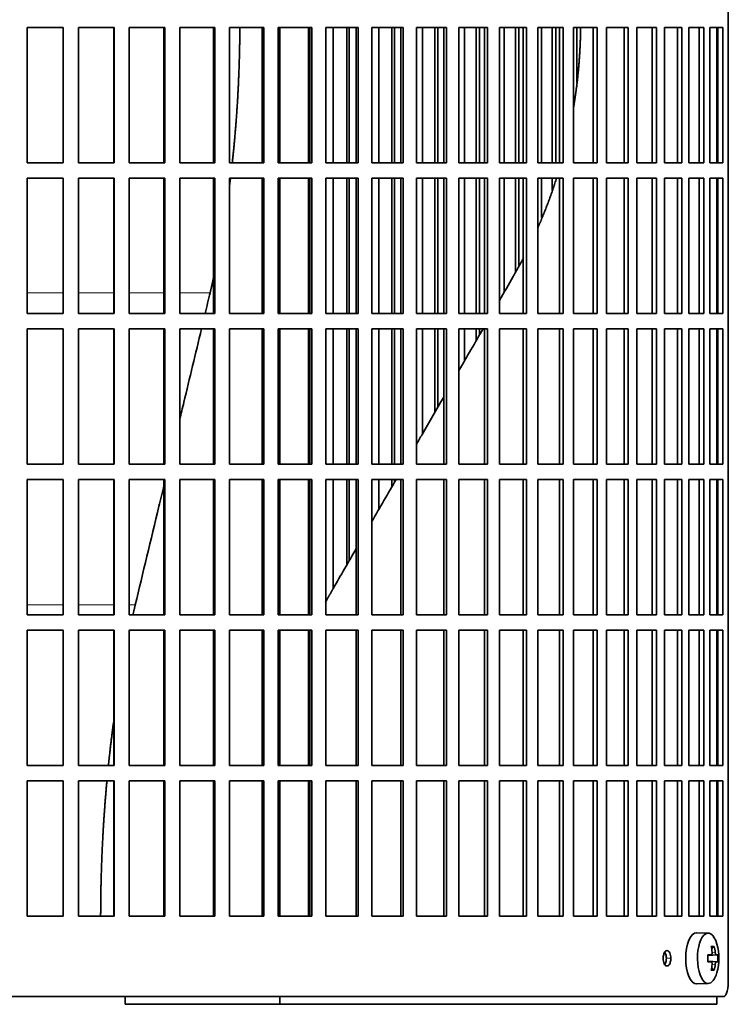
# Model space of a CAD drawing. Header units: millimetres. Extents: x 450 to 1334, y -1400 to 1414.
# Tile 17 of 25: x 1098 to 1237, y -121 to 71. Entities that reach past the tile are written whole.
import ezdxf

# ---------------------------------------------------------------- set-up
doc = ezdxf.new("R2010")
doc.units = ezdxf.units.MM
for name, color, linetype in [('M5X8_UNI7687', 7, 'Continuous'), ('VSI344-454_FILTR', 7, 'Continuous'), ('VSI344-454_SUPPO', 7, 'Continuous')]:
    doc.layers.add(name, color=color, linetype=linetype)

# ---------------------------------------------------------------- blocks, each defined once
blk = doc.blocks.new('SE3')
at = {"layer": 'M5X8_UNI7687', "color": 7, "linetype": 'Continuous', "lineweight": 35}
for p, q in [((1233.05, -107.56), (1230.79, -107.49)), ((1232.95, -111.85), (1233.62, -111.78)), ((1234.22, -110.16), (1233.71, -110.55)), ((1234.92, -111.8), (1232.95, -111.94)), ((1234.92, -113.19), (1232.95, -113.04)), ((1233.62, -113.2), (1232.95, -113.14)), ((1234.22, -114.83), (1233.71, -114.44)), ((1230.79, -117.49), (1233.05, -117.42))]:
    blk.add_line(p, q, dxfattribs=at)
at = {"layer": 'M5X8_UNI7687', "color": 4, "linetype": 'Continuous', "lineweight": 9}
for p, q in [((1234.63, -111.78), (1232.95, -111.94)), ((1232.95, -111.85), (1233.6, -111.78)), ((1233.81, -111.34), (1234.41, -111.28)), ((1232.95, -113.05), (1234.63, -113.2)), ((1233.6, -113.2), (1232.95, -113.14)), ((1234.41, -113.7), (1233.81, -113.64))]:
    blk.add_line(p, q, dxfattribs=at)
at = {"layer": 'M5X8_UNI7687', "color": 7, "linetype": 'Continuous', "lineweight": 35}
for centre, radius, start, end in [((1225.14, -112.49), 10, 343.7273, 16.2727), ((1225.52, -112.49), 9.42, 355.7871, 4.2129)]:
    blk.add_arc(centre, radius, start, end, dxfattribs=at)
for centre, major_axis, ratio, start_param, end_param in [((1230.76, -112.49), (0, -5), 0.422618, 3.141593, 6.283185), ((1233.03, -112.49), (0, -4.93), 0.422618, 2.175256, 6.283185), ((1225.15, -112.65), (9.97, 0.79), 0.036834, 0.556003, 0.670562), ((1227.14, -115.56), (7.75, 5.06), 0.247104, 0.286808, 0.4365), ((1225.22, -112.49), (0, 10), 0.866025, 4.833518, 4.948078), ((1225.09, -112.49), (0, 10), 0.939693, 4.833518, 4.948078), ((1225.15, -112.65), (9.97, 0.79), 0.036834, 0.199185, 0.313745), ((1228.44, -112.49), (0, -9.26), 0.488139, 1.49595, 1.645642), ((1225.15, -112.34), (9.97, -0.79), 0.036834, -0.670562, -0.556003), ((1225.22, -112.49), (0, -10), 0.866025, 1.335108, 1.449667), ((1225.09, -112.49), (0, -10), 0.939693, 1.335108, 1.449667), ((1225.15, -112.34), (9.97, -0.79), 0.036834, -0.313745, -0.199185), ((1233.03, -112.49), (0, -4.93), 0.422618, 0, 0.966337), ((1227.14, -109.43), (7.75, -5.06), 0.247104, -0.4365, -0.286808), ((1230.76, -112.49), (0, -5), 0.422618, 0, 0.012961)]:
    blk.add_ellipse(centre, major_axis=major_axis, ratio=ratio, start_param=start_param, end_param=end_param, dxfattribs=at)
for points in [[(1233.6, -111.78), (1233.61, -111.78), (1233.63, -111.78), (1233.66, -111.77), (1233.68, -111.76), (1233.7, -111.74), (1233.72, -111.72), (1233.74, -111.7), (1233.76, -111.67), (1233.78, -111.64), (1233.79, -111.6), (1233.8, -111.56), (1233.81, -111.52), (1233.82, -111.47), (1233.82, -111.43), (1233.82, -111.38), (1233.82, -111.34), (1233.82, -111.3), (1233.81, -111.28)], [(1234.41, -111.28), (1234.42, -111.3), (1234.42, -111.34), (1234.43, -111.38), (1234.44, -111.43), (1234.45, -111.47), (1234.46, -111.52), (1234.47, -111.56), (1234.49, -111.6), (1234.5, -111.64), (1234.52, -111.67), (1234.53, -111.7), (1234.55, -111.72), (1234.56, -111.74), (1234.58, -111.76), (1234.59, -111.77), (1234.61, -111.78), (1234.62, -111.78), (1234.63, -111.78)], [(1233.81, -113.7), (1233.82, -113.68), (1233.82, -113.65), (1233.82, -113.6), (1233.82, -113.56), (1233.82, -113.51), (1233.81, -113.47), (1233.8, -113.43), (1233.79, -113.39), (1233.78, -113.35), (1233.76, -113.32), (1233.74, -113.29), (1233.72, -113.26), (1233.7, -113.24), (1233.68, -113.23), (1233.66, -113.21), (1233.63, -113.21), (1233.61, -113.2), (1233.6, -113.2)], [(1234.63, -113.2), (1234.62, -113.2), (1234.61, -113.21), (1234.59, -113.21), (1234.58, -113.23), (1234.56, -113.24), (1234.55, -113.26), (1234.53, -113.29), (1234.52, -113.32), (1234.5, -113.35), (1234.49, -113.39), (1234.47, -113.43), (1234.46, -113.47), (1234.45, -113.51), (1234.44, -113.56), (1234.43, -113.6), (1234.42, -113.65), (1234.42, -113.68), (1234.41, -113.7)]]:
    blk.add_open_spline(points, degree=3, dxfattribs=at)
at = {"layer": 'VSI344-454_FILTR', "color": 7, "linetype": 'Continuous', "lineweight": 35}
for p, q in [((1236.99, -116.99), (1236.99, 154.01)), ((1099.69, 69.76), (1106.73, 69.76)), ((1099.69, 43.26), (1099.69, 69.76)), ((1106.71, 43.26), (1106.71, 69.76)), ((1106.73, 43.26), (1106.73, 69.76)), ((1109.7, 69.76), (1116.71, 69.76)), ((1109.7, 43.26), (1109.7, 69.76)), ((1116.63, 43.26), (1116.63, 69.76)), ((1116.71, 43.26), (1116.71, 69.76)), ((1119.67, 69.76), (1126.62, 69.76)), ((1119.67, 43.26), (1119.67, 69.76)), ((1126.46, 43.26), (1126.46, 69.76)), ((1126.62, 43.26), (1126.62, 69.76)), ((1129.55, 69.76), (1136.4, 69.76)), ((1129.55, 43.26), (1129.55, 69.76)), ((1136.18, 43.26), (1136.18, 69.76)), ((1136.4, 43.26), (1136.4, 69.76)), ((1139.28, 69.76), (1146.01, 69.76)), ((1139.28, 43.26), (1139.28, 69.76)), ((1145.72, 43.26), (1145.72, 69.76)), ((1146.01, 43.26), (1146.01, 69.76)), ((1148.83, 69.76), (1155.4, 69.76)), ((1148.83, 43.26), (1148.83, 69.76)), ((1155.04, 43.26), (1155.04, 69.76)), ((1155.4, 43.26), (1155.4, 69.76)), ((1158.14, 69.76), (1164.52, 69.76)), ((1158.14, 43.26), (1158.14, 69.76)), ((1159.6, 43.26), (1159.6, 69.76)), ((1162.25, 43.26), (1162.25, 69.76)), ((1162.7, 43.26), (1162.7, 69.76)), ((1164.1, 43.26), (1164.1, 69.76)), ((1164.52, 43.26), (1164.52, 69.76)), ((1167.18, 69.76), (1173.33, 69.76)), ((1167.18, 43.26), (1167.18, 69.76)), ((1168.51, 43.26), (1168.51, 69.76)), ((1171.06, 43.26), (1171.06, 69.76)), ((1171.58, 43.26), (1171.58, 69.76)), ((1172.85, 43.26), (1172.85, 69.76)), ((1173.33, 43.26), (1173.33, 69.76)), ((1175.89, 69.76), (1181.79, 69.76)), ((1175.89, 43.26), (1175.89, 69.76)), ((1177.09, 43.26), (1177.09, 69.76)), ((1179.53, 43.26), (1179.53, 69.76)), ((1180.11, 43.26), (1180.11, 69.76)), ((1181.24, 43.26), (1181.24, 69.76)), ((1181.79, 43.26), (1181.79, 69.76)), ((1184.23, 69.76), (1189.85, 69.76)), ((1184.23, 43.26), (1184.23, 69.76)), ((1185.3, 43.26), (1185.3, 69.76)), ((1187.62, 43.26), (1187.62, 69.76)), ((1188.25, 43.26), (1188.25, 69.76)), ((1189.25, 43.26), (1189.25, 69.76)), ((1189.85, 43.26), (1189.85, 69.76)), ((1192.17, 69.76), (1197.48, 69.76)), ((1192.17, 43.26), (1192.17, 69.76)), ((1193.09, 43.26), (1193.09, 69.76)), ((1195.29, 43.26), (1195.29, 69.76)), ((1195.97, 43.26), (1195.97, 69.76)), ((1196.82, 43.26), (1196.82, 69.76)), ((1197.48, 43.26), (1197.48, 69.76)), ((1199.66, 69.76), (1204.63, 69.76)), ((1199.66, 43.26), (1199.66, 69.76)), ((1200.43, 43.26), (1200.43, 69.76)), ((1202.49, 43.26), (1202.49, 69.76)), ((1203.22, 43.26), (1203.22, 69.76)), ((1203.92, 43.26), (1203.92, 69.76)), ((1204.63, 43.26), (1204.63, 69.76)), ((1206.67, 69.76), (1211.28, 69.76)), ((1206.67, 43.26), (1206.67, 69.76)), ((1207.29, 58.99), (1207.29, 69.76)), ((1210.53, 43.26), (1210.53, 69.76)), ((1211.28, 43.26), (1211.28, 69.76)), ((1213.16, 69.76), (1217.39, 69.76)), ((1213.16, 43.26), (1213.16, 69.76)), ((1216.59, 43.26), (1216.59, 69.76)), ((1217.39, 43.26), (1217.39, 69.76)), ((1219.1, 69.76), (1222.93, 69.76)), ((1219.1, 43.26), (1219.1, 69.76)), ((1222.09, 43.26), (1222.09, 69.76)), ((1222.93, 43.26), (1222.93, 69.76)), ((1224.47, 69.76), (1227.88, 69.76)), ((1224.47, 43.26), (1224.47, 69.76)), ((1227.01, 43.26), (1227.01, 69.76)), ((1227.88, 43.26), (1227.88, 69.76)), ((1229.23, 69.76), (1232.21, 69.76)), ((1229.23, 43.26), (1229.23, 69.76)), ((1231.3, 43.26), (1231.3, 69.76)), ((1232.21, 43.26), (1232.21, 69.76)), ((1233.37, 69.76), (1235.89, 69.76)), ((1233.37, 43.26), (1233.37, 69.76)), ((1234.96, 43.26), (1234.96, 69.76)), ((1235.89, 43.26), (1235.89, 69.76)), ((1099.69, 43.26), (1106.73, 43.26)), ((1109.7, 43.26), (1116.71, 43.26)), ((1119.67, 43.26), (1126.62, 43.26)), ((1129.55, 43.26), (1136.4, 43.26)), ((1139.28, 43.26), (1146.01, 43.26)), ((1148.83, 43.26), (1155.4, 43.26)), ((1158.14, 43.26), (1164.52, 43.26)), ((1167.18, 43.26), (1173.33, 43.26)), ((1175.89, 43.26), (1181.79, 43.26)), ((1184.23, 43.26), (1189.85, 43.26)), ((1192.17, 43.26), (1197.48, 43.26)), ((1199.66, 43.26), (1204.63, 43.26)), ((1206.67, 43.26), (1211.28, 43.26)), ((1213.16, 43.26), (1217.39, 43.26)), ((1219.1, 43.26), (1222.93, 43.26)), ((1224.47, 43.26), (1227.88, 43.26)), ((1229.23, 43.26), (1232.21, 43.26)), ((1233.37, 43.26), (1235.89, 43.26)), ((1099.69, 40.26), (1106.73, 40.26)), ((1099.69, 13.76), (1099.69, 40.26)), ((1106.71, 13.76), (1106.71, 40.26)), ((1106.73, 13.76), (1106.73, 40.26)), ((1109.7, 40.26), (1116.71, 40.26)), ((1109.7, 13.76), (1109.7, 40.26)), ((1116.63, 13.76), (1116.63, 40.26)), ((1116.71, 13.76), (1116.71, 40.26)), ((1119.67, 40.26), (1126.62, 40.26)), ((1119.67, 13.76), (1119.67, 40.26)), ((1126.46, 13.76), (1126.46, 40.26)), ((1126.62, 13.76), (1126.62, 40.26)), ((1129.55, 40.26), (1136.4, 40.26)), ((1129.55, 13.76), (1129.55, 40.26)), ((1136.18, 13.76), (1136.18, 40.26)), ((1136.4, 13.76), (1136.4, 40.26)), ((1139.28, 40.26), (1146.01, 40.26)), ((1139.28, 13.76), (1139.28, 40.26)), ((1145.72, 13.76), (1145.72, 40.26)), ((1146.01, 13.76), (1146.01, 40.26)), ((1148.83, 40.26), (1155.4, 40.26)), ((1148.83, 13.76), (1148.83, 40.26)), ((1155.04, 13.76), (1155.04, 40.26)), ((1155.4, 13.76), (1155.4, 40.26)), ((1158.14, 40.26), (1164.52, 40.26)), ((1158.14, 13.76), (1158.14, 40.26)), ((1159.6, 13.76), (1159.6, 40.26)), ((1162.25, 13.76), (1162.25, 40.26)), ((1162.7, 13.76), (1162.7, 40.26)), ((1164.1, 13.76), (1164.1, 40.26)), ((1164.52, 13.76), (1164.52, 40.26)), ((1167.18, 40.26), (1173.33, 40.26)), ((1167.18, 13.76), (1167.18, 40.26)), ((1168.51, 13.76), (1168.51, 40.26)), ((1171.06, 13.76), (1171.06, 40.26)), ((1171.58, 13.76), (1171.58, 40.26)), ((1172.85, 13.76), (1172.85, 40.26)), ((1173.33, 13.76), (1173.33, 40.26)), ((1175.89, 40.26), (1181.79, 40.26)), ((1175.89, 13.76), (1175.89, 40.26)), ((1177.09, 13.76), (1177.09, 40.26)), ((1179.53, 13.76), (1179.53, 40.26)), ((1180.11, 13.76), (1180.11, 40.26)), ((1181.24, 13.76), (1181.24, 40.26)), ((1181.79, 13.76), (1181.79, 40.26)), ((1184.23, 40.26), (1189.85, 40.26)), ((1184.23, 13.76), (1184.23, 40.26)), ((1185.3, 13.76), (1185.3, 40.26)), ((1187.62, 13.76), (1187.62, 40.26)), ((1188.25, 13.76), (1188.25, 40.26)), ((1189.25, 13.76), (1189.25, 40.26)), ((1189.85, 13.76), (1189.85, 40.26)), ((1192.17, 40.26), (1197.48, 40.26)), ((1192.17, 13.76), (1192.17, 40.26)), ((1193.09, 17.91), (1193.09, 40.26)), ((1195.29, 21.8), (1195.29, 40.26)), ((1195.97, 23.11), (1195.97, 40.26)), ((1196.82, 13.76), (1196.82, 40.26)), ((1197.48, 13.76), (1197.48, 40.26)), ((1199.66, 40.26), (1204.63, 40.26)), ((1199.66, 13.76), (1199.66, 40.26)), ((1200.43, 32.52), (1200.43, 40.26)), ((1202.49, 37.82), (1202.49, 40.26)), ((1203.92, 13.76), (1203.92, 40.26)), ((1204.63, 13.76), (1204.63, 40.26)), ((1206.67, 40.26), (1211.28, 40.26)), ((1206.67, 13.76), (1206.67, 40.26)), ((1210.53, 13.76), (1210.53, 40.26)), ((1211.28, 13.76), (1211.28, 40.26)), ((1213.16, 40.26), (1217.39, 40.26)), ((1213.16, 13.76), (1213.16, 40.26)), ((1216.59, 13.76), (1216.59, 40.26)), ((1217.39, 13.76), (1217.39, 40.26)), ((1219.1, 40.26), (1222.93, 40.26)), ((1219.1, 13.76), (1219.1, 40.26)), ((1222.09, 13.76), (1222.09, 40.26)), ((1222.93, 13.76), (1222.93, 40.26)), ((1224.47, 40.26), (1227.88, 40.26)), ((1224.47, 13.76), (1224.47, 40.26)), ((1227.01, 13.76), (1227.01, 40.26)), ((1227.88, 13.76), (1227.88, 40.26)), ((1229.23, 40.26), (1232.21, 40.26)), ((1229.23, 13.76), (1229.23, 40.26)), ((1231.3, 13.76), (1231.3, 40.26)), ((1232.21, 13.76), (1232.21, 40.26)), ((1233.37, 40.26), (1235.89, 40.26)), ((1233.37, 13.76), (1233.37, 40.26)), ((1234.96, 13.76), (1234.96, 40.26)), ((1235.89, 13.76), (1235.89, 40.26)), ((1099.69, 13.76), (1106.73, 13.76)), ((1109.7, 13.76), (1116.71, 13.76)), ((1119.67, 13.76), (1126.62, 13.76)), ((1129.55, 13.76), (1136.4, 13.76)), ((1139.28, 13.76), (1146.01, 13.76)), ((1148.83, 13.76), (1155.4, 13.76)), ((1158.14, 13.76), (1164.52, 13.76)), ((1167.18, 13.76), (1173.33, 13.76)), ((1175.89, 13.76), (1181.79, 13.76)), ((1184.23, 13.76), (1189.85, 13.76)), ((1192.17, 13.76), (1197.48, 13.76)), ((1199.66, 13.76), (1204.63, 13.76)), ((1206.67, 13.76), (1211.28, 13.76)), ((1213.16, 13.76), (1217.39, 13.76)), ((1219.1, 13.76), (1222.93, 13.76)), ((1224.47, 13.76), (1227.88, 13.76)), ((1229.23, 13.76), (1232.21, 13.76)), ((1233.37, 13.76), (1235.89, 13.76)), ((1099.69, 10.76), (1106.73, 10.76)), ((1099.69, -15.74), (1099.69, 10.76)), ((1106.71, -15.74), (1106.71, 10.76)), ((1106.73, -15.74), (1106.73, 10.76)), ((1109.7, 10.76), (1116.71, 10.76)), ((1109.7, -15.74), (1109.7, 10.76)), ((1116.63, -15.74), (1116.63, 10.76)), ((1116.71, -15.74), (1116.71, 10.76)), ((1119.67, 10.76), (1126.62, 10.76)), ((1119.67, -15.74), (1119.67, 10.76)), ((1126.46, -15.74), (1126.46, 10.76)), ((1126.62, -15.74), (1126.62, 10.76)), ((1129.55, 10.76), (1136.4, 10.76)), ((1129.55, -15.74), (1129.55, 10.76)), ((1136.18, -15.74), (1136.18, 10.76)), ((1136.4, -15.74), (1136.4, 10.76)), ((1139.28, 10.76), (1146.01, 10.76)), ((1139.28, -15.74), (1139.28, 10.76)), ((1145.72, -15.74), (1145.72, 10.76)), ((1146.01, -15.74), (1146.01, 10.76)), ((1148.83, 10.76), (1155.4, 10.76)), ((1148.83, -15.74), (1148.83, 10.76)), ((1155.04, -15.74), (1155.04, 10.76)), ((1155.4, -15.74), (1155.4, 10.76)), ((1158.14, 10.76), (1164.52, 10.76)), ((1158.14, -15.74), (1158.14, 10.76)), ((1159.6, -15.74), (1159.6, 10.76)), ((1162.25, -15.74), (1162.25, 10.76)), ((1162.7, -15.74), (1162.7, 10.76)), ((1164.1, -15.74), (1164.1, 10.76)), ((1164.52, -15.74), (1164.52, 10.76)), ((1167.18, 10.76), (1173.33, 10.76)), ((1167.18, -15.74), (1167.18, 10.76)), ((1168.51, -15.74), (1168.51, 10.76)), ((1171.06, -15.74), (1171.06, 10.76)), ((1171.58, -15.74), (1171.58, 10.76)), ((1172.85, -15.74), (1172.85, 10.76)), ((1173.33, -15.74), (1173.33, 10.76)), ((1175.89, 10.76), (1181.79, 10.76)), ((1175.89, -15.74), (1175.89, 10.76)), ((1177.09, -9.8), (1177.09, 10.76)), ((1179.53, -5.57), (1179.53, 10.76)), ((1180.11, -4.58), (1180.11, 10.76)), ((1181.24, -15.74), (1181.24, 10.76)), ((1181.79, -15.74), (1181.79, 10.76)), ((1184.23, 10.76), (1189.85, 10.76)), ((1184.23, -15.74), (1184.23, 10.76)), ((1185.3, 4.41), (1185.3, 10.76)), ((1187.62, 8.44), (1187.62, 10.76)), ((1188.25, 9.53), (1188.25, 10.76)), ((1189.25, -15.74), (1189.25, 10.76)), ((1189.85, -15.74), (1189.85, 10.76)), ((1192.17, 10.76), (1197.48, 10.76)), ((1192.17, -15.74), (1192.17, 10.76)), ((1196.82, -15.74), (1196.82, 10.76)), ((1197.48, -15.74), (1197.48, 10.76)), ((1199.66, 10.76), (1204.63, 10.76)), ((1199.66, -15.74), (1199.66, 10.76)), ((1203.92, -15.74), (1203.92, 10.76)), ((1204.63, -15.74), (1204.63, 10.76)), ((1206.67, 10.76), (1211.28, 10.76)), ((1206.67, -15.74), (1206.67, 10.76)), ((1210.53, -15.74), (1210.53, 10.76)), ((1211.28, -15.74), (1211.28, 10.76)), ((1213.16, 10.76), (1217.39, 10.76)), ((1213.16, -15.74), (1213.16, 10.76)), ((1216.59, -15.74), (1216.59, 10.76)), ((1217.39, -15.74), (1217.39, 10.76)), ((1219.1, 10.76), (1222.93, 10.76)), ((1219.1, -15.74), (1219.1, 10.76)), ((1222.09, -15.74), (1222.09, 10.76)), ((1222.93, -15.74), (1222.93, 10.76)), ((1224.47, 10.76), (1227.88, 10.76)), ((1224.47, -15.74), (1224.47, 10.76)), ((1227.01, -15.74), (1227.01, 10.76)), ((1227.88, -15.74), (1227.88, 10.76)), ((1229.23, 10.76), (1232.21, 10.76)), ((1229.23, -15.74), (1229.23, 10.76)), ((1231.3, -15.74), (1231.3, 10.76)), ((1232.21, -15.74), (1232.21, 10.76)), ((1233.37, 10.76), (1235.89, 10.76)), ((1233.37, -15.74), (1233.37, 10.76)), ((1234.96, -15.74), (1234.96, 10.76)), ((1235.89, -15.74), (1235.89, 10.76)), ((1099.69, -15.74), (1106.73, -15.74)), ((1109.7, -15.74), (1116.71, -15.74)), ((1119.67, -15.74), (1126.62, -15.74)), ((1129.55, -15.74), (1136.4, -15.74)), ((1139.28, -15.74), (1146.01, -15.74)), ((1148.83, -15.74), (1155.4, -15.74)), ((1158.14, -15.74), (1164.52, -15.74)), ((1167.18, -15.74), (1173.33, -15.74)), ((1175.89, -15.74), (1181.79, -15.74)), ((1184.23, -15.74), (1189.85, -15.74)), ((1192.17, -15.74), (1197.48, -15.74)), ((1199.66, -15.74), (1204.63, -15.74)), ((1206.67, -15.74), (1211.28, -15.74)), ((1213.16, -15.74), (1217.39, -15.74)), ((1219.1, -15.74), (1222.93, -15.74)), ((1224.47, -15.74), (1227.88, -15.74)), ((1229.23, -15.74), (1232.21, -15.74)), ((1233.37, -15.74), (1235.89, -15.74)), ((1099.69, -18.74), (1106.73, -18.74)), ((1099.69, -45.24), (1099.69, -18.74)), ((1106.71, -45.24), (1106.71, -18.74)), ((1106.73, -45.24), (1106.73, -18.74)), ((1109.7, -18.74), (1116.71, -18.74)), ((1109.7, -45.24), (1109.7, -18.74)), ((1116.63, -45.24), (1116.63, -18.74)), ((1116.71, -45.24), (1116.71, -18.74)), ((1119.67, -18.74), (1126.62, -18.74)), ((1119.67, -45.24), (1119.67, -18.74)), ((1126.46, -45.24), (1126.46, -18.74)), ((1126.62, -45.24), (1126.62, -18.74)), ((1129.55, -18.74), (1136.4, -18.74)), ((1129.55, -45.24), (1129.55, -18.74)), ((1136.18, -45.24), (1136.18, -18.74)), ((1136.4, -45.24), (1136.4, -18.74)), ((1139.28, -18.74), (1146.01, -18.74)), ((1139.28, -45.24), (1139.28, -18.74)), ((1145.72, -45.24), (1145.72, -18.74)), ((1146.01, -45.24), (1146.01, -18.74)), ((1148.83, -18.74), (1155.4, -18.74)), ((1148.83, -45.24), (1148.83, -18.74)), ((1155.04, -45.24), (1155.04, -18.74)), ((1155.4, -45.24), (1155.4, -18.74)), ((1158.14, -18.74), (1164.52, -18.74)), ((1158.14, -45.24), (1158.14, -18.74)), ((1159.6, -40.09), (1159.6, -18.74)), ((1162.25, -35.52), (1162.25, -18.74)), ((1162.7, -34.73), (1162.7, -18.74)), ((1164.1, -45.24), (1164.1, -18.74)), ((1164.52, -45.24), (1164.52, -18.74)), ((1167.18, -18.74), (1173.33, -18.74)), ((1167.18, -45.24), (1167.18, -18.74)), ((1168.51, -24.66), (1168.51, -18.74)), ((1171.06, -20.25), (1171.06, -18.74)), ((1171.58, -19.35), (1171.58, -18.74)), ((1172.85, -45.24), (1172.85, -18.74)), ((1173.33, -45.24), (1173.33, -18.74)), ((1175.89, -18.74), (1181.79, -18.74)), ((1175.89, -45.24), (1175.89, -18.74)), ((1181.24, -45.24), (1181.24, -18.74)), ((1181.79, -45.24), (1181.79, -18.74)), ((1184.23, -18.74), (1189.85, -18.74)), ((1184.23, -45.24), (1184.23, -18.74)), ((1189.25, -45.24), (1189.25, -18.74)), ((1189.85, -45.24), (1189.85, -18.74)), ((1192.17, -18.74), (1197.48, -18.74)), ((1192.17, -45.24), (1192.17, -18.74)), ((1196.82, -45.24), (1196.82, -18.74)), ((1197.48, -45.24), (1197.48, -18.74)), ((1199.66, -18.74), (1204.63, -18.74)), ((1199.66, -45.24), (1199.66, -18.74)), ((1203.92, -45.24), (1203.92, -18.74)), ((1204.63, -45.24), (1204.63, -18.74)), ((1206.67, -18.74), (1211.28, -18.74)), ((1206.67, -45.24), (1206.67, -18.74)), ((1210.53, -45.24), (1210.53, -18.74)), ((1211.28, -45.24), (1211.28, -18.74)), ((1213.16, -18.74), (1217.39, -18.74)), ((1213.16, -45.24), (1213.16, -18.74)), ((1216.59, -45.24), (1216.59, -18.74)), ((1217.39, -45.24), (1217.39, -18.74)), ((1219.1, -18.74), (1222.93, -18.74)), ((1219.1, -45.24), (1219.1, -18.74)), ((1222.09, -45.24), (1222.09, -18.74)), ((1222.93, -45.24), (1222.93, -18.74)), ((1224.47, -18.74), (1227.88, -18.74)), ((1224.47, -45.24), (1224.47, -18.74)), ((1227.01, -45.24), (1227.01, -18.74)), ((1227.88, -45.24), (1227.88, -18.74)), ((1229.23, -18.74), (1232.21, -18.74)), ((1229.23, -45.24), (1229.23, -18.74)), ((1231.3, -45.24), (1231.3, -18.74)), ((1232.21, -45.24), (1232.21, -18.74)), ((1233.37, -18.74), (1235.89, -18.74)), ((1233.37, -45.24), (1233.37, -18.74)), ((1234.96, -45.24), (1234.96, -18.74)), ((1235.89, -45.24), (1235.89, -18.74)), ((1099.69, -45.24), (1106.73, -45.24)), ((1109.7, -45.24), (1116.71, -45.24)), ((1119.67, -45.24), (1126.62, -45.24)), ((1129.55, -45.24), (1136.4, -45.24)), ((1139.28, -45.24), (1146.01, -45.24)), ((1148.83, -45.24), (1155.4, -45.24)), ((1158.14, -45.24), (1164.52, -45.24)), ((1167.18, -45.24), (1173.33, -45.24)), ((1175.89, -45.24), (1181.79, -45.24)), ((1184.23, -45.24), (1189.85, -45.24)), ((1192.17, -45.24), (1197.48, -45.24)), ((1199.66, -45.24), (1204.63, -45.24)), ((1206.67, -45.24), (1211.28, -45.24)), ((1213.16, -45.24), (1217.39, -45.24)), ((1219.1, -45.24), (1222.93, -45.24)), ((1224.47, -45.24), (1227.88, -45.24)), ((1229.23, -45.24), (1232.21, -45.24)), ((1233.37, -45.24), (1235.89, -45.24)), ((1099.69, -48.24), (1106.73, -48.24)), ((1099.69, -74.74), (1099.69, -48.24)), ((1106.71, -74.74), (1106.71, -48.24)), ((1106.73, -74.74), (1106.73, -48.24)), ((1109.7, -48.24), (1116.71, -48.24)), ((1109.7, -74.74), (1109.7, -48.24)), ((1116.63, -74.74), (1116.63, -48.24)), ((1116.71, -74.74), (1116.71, -48.24)), ((1119.67, -48.24), (1126.62, -48.24)), ((1119.67, -74.74), (1119.67, -48.24)), ((1126.46, -74.74), (1126.46, -48.24)), ((1126.62, -74.74), (1126.62, -48.24)), ((1129.55, -48.24), (1136.4, -48.24)), ((1129.55, -74.74), (1129.55, -48.24)), ((1136.18, -74.74), (1136.18, -48.24)), ((1136.4, -74.74), (1136.4, -48.24)), ((1139.28, -48.24), (1146.01, -48.24)), ((1139.28, -74.74), (1139.28, -48.24)), ((1145.72, -74.74), (1145.72, -48.24)), ((1146.01, -74.74), (1146.01, -48.24)), ((1148.83, -48.24), (1155.4, -48.24)), ((1148.83, -74.74), (1148.83, -48.24)), ((1155.04, -74.74), (1155.04, -48.24)), ((1155.4, -74.74), (1155.4, -48.24)), ((1158.14, -48.24), (1164.52, -48.24)), ((1158.14, -74.74), (1158.14, -48.24)), ((1164.1, -74.74), (1164.1, -48.24)), ((1164.52, -74.74), (1164.52, -48.24)), ((1167.18, -48.24), (1173.33, -48.24)), ((1167.18, -74.74), (1167.18, -48.24)), ((1172.85, -74.74), (1172.85, -48.24)), ((1173.33, -74.74), (1173.33, -48.24)), ((1175.89, -48.24), (1181.79, -48.24)), ((1175.89, -74.74), (1175.89, -48.24)), ((1181.24, -74.74), (1181.24, -48.24)), ((1181.79, -74.74), (1181.79, -48.24)), ((1184.23, -48.24), (1189.85, -48.24)), ((1184.23, -74.74), (1184.23, -48.24)), ((1189.25, -74.74), (1189.25, -48.24)), ((1189.85, -74.74), (1189.85, -48.24)), ((1192.17, -48.24), (1197.48, -48.24)), ((1192.17, -74.74), (1192.17, -48.24)), ((1196.82, -74.74), (1196.82, -48.24)), ((1197.48, -74.74), (1197.48, -48.24)), ((1199.66, -48.24), (1204.63, -48.24)), ((1199.66, -74.74), (1199.66, -48.24)), ((1203.92, -74.74), (1203.92, -48.24)), ((1204.63, -74.74), (1204.63, -48.24)), ((1206.67, -48.24), (1211.28, -48.24)), ((1206.67, -74.74), (1206.67, -48.24)), ((1210.53, -74.74), (1210.53, -48.24)), ((1211.28, -74.74), (1211.28, -48.24)), ((1213.16, -48.24), (1217.39, -48.24)), ((1213.16, -74.74), (1213.16, -48.24)), ((1216.59, -74.74), (1216.59, -48.24)), ((1217.39, -74.74), (1217.39, -48.24)), ((1219.1, -48.24), (1222.93, -48.24)), ((1219.1, -74.74), (1219.1, -48.24)), ((1222.09, -74.74), (1222.09, -48.24)), ((1222.93, -74.74), (1222.93, -48.24)), ((1224.47, -48.24), (1227.88, -48.24)), ((1224.47, -74.74), (1224.47, -48.24)), ((1227.01, -74.74), (1227.01, -48.24)), ((1227.88, -74.74), (1227.88, -48.24)), ((1229.23, -48.24), (1232.21, -48.24)), ((1229.23, -74.74), (1229.23, -48.24)), ((1231.3, -74.74), (1231.3, -48.24)), ((1232.21, -74.74), (1232.21, -48.24)), ((1233.37, -48.24), (1235.89, -48.24)), ((1233.37, -74.74), (1233.37, -48.24)), ((1234.96, -74.74), (1234.96, -48.24)), ((1235.89, -74.74), (1235.89, -48.24)), ((1099.69, -74.74), (1106.73, -74.74)), ((1109.7, -74.74), (1116.71, -74.74)), ((1119.67, -74.74), (1126.62, -74.74)), ((1129.55, -74.74), (1136.4, -74.74)), ((1139.28, -74.74), (1146.01, -74.74)), ((1148.83, -74.74), (1155.4, -74.74)), ((1158.14, -74.74), (1164.52, -74.74)), ((1167.18, -74.74), (1173.33, -74.74)), ((1175.89, -74.74), (1181.79, -74.74)), ((1184.23, -74.74), (1189.85, -74.74)), ((1192.17, -74.74), (1197.48, -74.74)), ((1199.66, -74.74), (1204.63, -74.74)), ((1206.67, -74.74), (1211.28, -74.74)), ((1213.16, -74.74), (1217.39, -74.74)), ((1219.1, -74.74), (1222.93, -74.74)), ((1224.47, -74.74), (1227.88, -74.74)), ((1229.23, -74.74), (1232.21, -74.74)), ((1233.37, -74.74), (1235.89, -74.74)), ((1099.69, -77.74), (1106.73, -77.74)), ((1099.69, -104.24), (1099.69, -77.74)), ((1106.71, -104.24), (1106.71, -77.74)), ((1106.73, -104.24), (1106.73, -77.74)), ((1109.7, -77.74), (1116.71, -77.74)), ((1109.7, -104.24), (1109.7, -77.74)), ((1116.63, -104.24), (1116.63, -77.74)), ((1116.71, -104.24), (1116.71, -77.74)), ((1119.67, -77.74), (1126.62, -77.74)), ((1119.67, -104.24), (1119.67, -77.74)), ((1126.46, -104.24), (1126.46, -77.74)), ((1126.62, -104.24), (1126.62, -77.74)), ((1129.55, -77.74), (1136.4, -77.74)), ((1129.55, -104.24), (1129.55, -77.74)), ((1136.18, -104.24), (1136.18, -77.74)), ((1136.4, -104.24), (1136.4, -77.74)), ((1139.28, -77.74), (1146.01, -77.74)), ((1139.28, -104.24), (1139.28, -77.74)), ((1145.72, -104.24), (1145.72, -77.74)), ((1146.01, -104.24), (1146.01, -77.74)), ((1148.83, -77.74), (1155.4, -77.74)), ((1148.83, -104.24), (1148.83, -77.74)), ((1155.04, -104.24), (1155.04, -77.74)), ((1155.4, -104.24), (1155.4, -77.74)), ((1158.14, -77.74), (1164.52, -77.74)), ((1158.14, -104.24), (1158.14, -77.74)), ((1164.1, -104.24), (1164.1, -77.74)), ((1164.52, -104.24), (1164.52, -77.74)), ((1167.18, -77.74), (1173.33, -77.74)), ((1167.18, -104.24), (1167.18, -77.74)), ((1172.85, -104.24), (1172.85, -77.74)), ((1173.33, -104.24), (1173.33, -77.74)), ((1175.89, -77.74), (1181.79, -77.74)), ((1175.89, -104.24), (1175.89, -77.74)), ((1181.24, -104.24), (1181.24, -77.74)), ((1181.79, -104.24), (1181.79, -77.74)), ((1184.23, -77.74), (1189.85, -77.74)), ((1184.23, -104.24), (1184.23, -77.74)), ((1189.25, -104.24), (1189.25, -77.74)), ((1189.85, -104.24), (1189.85, -77.74)), ((1192.17, -77.74), (1197.48, -77.74)), ((1192.17, -104.24), (1192.17, -77.74)), ((1196.82, -104.24), (1196.82, -77.74)), ((1197.48, -104.24), (1197.48, -77.74)), ((1199.66, -77.74), (1204.63, -77.74)), ((1199.66, -104.24), (1199.66, -77.74)), ((1203.92, -104.24), (1203.92, -77.74)), ((1204.63, -104.24), (1204.63, -77.74)), ((1206.67, -77.74), (1211.28, -77.74)), ((1206.67, -104.24), (1206.67, -77.74)), ((1210.53, -104.24), (1210.53, -77.74)), ((1211.28, -104.24), (1211.28, -77.74)), ((1213.16, -77.74), (1217.39, -77.74)), ((1213.16, -104.24), (1213.16, -77.74)), ((1216.59, -104.24), (1216.59, -77.74)), ((1217.39, -104.24), (1217.39, -77.74)), ((1219.1, -77.74), (1222.93, -77.74)), ((1219.1, -104.24), (1219.1, -77.74)), ((1222.09, -104.24), (1222.09, -77.74)), ((1222.93, -104.24), (1222.93, -77.74)), ((1224.47, -77.74), (1227.88, -77.74)), ((1224.47, -104.24), (1224.47, -77.74)), ((1227.01, -104.24), (1227.01, -77.74)), ((1227.88, -104.24), (1227.88, -77.74)), ((1229.23, -77.74), (1232.21, -77.74)), ((1229.23, -104.24), (1229.23, -77.74)), ((1231.3, -104.24), (1231.3, -77.74)), ((1232.21, -104.24), (1232.21, -77.74)), ((1233.37, -77.74), (1235.89, -77.74)), ((1233.37, -104.24), (1233.37, -77.74)), ((1234.96, -104.24), (1234.96, -77.74)), ((1235.89, -104.24), (1235.89, -77.74)), ((1099.69, -104.24), (1106.73, -104.24)), ((1109.7, -104.24), (1116.71, -104.24)), ((1119.67, -104.24), (1126.62, -104.24)), ((1129.55, -104.24), (1136.4, -104.24)), ((1139.28, -104.24), (1146.01, -104.24)), ((1148.83, -104.24), (1155.4, -104.24)), ((1158.14, -104.24), (1164.52, -104.24)), ((1167.18, -104.24), (1173.33, -104.24)), ((1175.89, -104.24), (1181.79, -104.24)), ((1184.23, -104.24), (1189.85, -104.24)), ((1192.17, -104.24), (1197.48, -104.24)), ((1199.66, -104.24), (1204.63, -104.24)), ((1206.67, -104.24), (1211.28, -104.24)), ((1213.16, -104.24), (1217.39, -104.24)), ((1219.1, -104.24), (1222.93, -104.24)), ((1224.47, -104.24), (1227.88, -104.24)), ((1229.23, -104.24), (1232.21, -104.24)), ((1233.37, -104.24), (1235.89, -104.24)), ((957.21, -119.99), (1236.02, -119.99))]:
    blk.add_line(p, q, dxfattribs=at)
at = {"layer": 'VSI344-454_FILTR', "color": 4, "linetype": 'Continuous', "lineweight": 9}
blk.add_line((1225.72, -112.49), (1224.86, -112.49), dxfattribs=at)
at = {"layer": 'VSI344-454_FILTR', "color": 7, "linetype": 'Continuous', "lineweight": 35}
for points, knots in [([(1224.22, -112.49), (1224.23, -112.36), (1224.24, -112.1), (1224.32, -111.73), (1224.46, -111.36), (1224.69, -111.07), (1224.98, -110.95), (1225.28, -111.07), (1225.52, -111.41), (1225.69, -111.9), (1225.71, -112.3), (1225.72, -112.49)], [0, 0, 0, 0, 0.084454, 0.168831, 0.25477, 0.378375, 0.501304, 0.626685, 0.750981, 0.875806, 1, 1, 1, 1]), ([(1224.86, -112.49), (1224.85, -112.36), (1224.84, -112.1), (1224.77, -111.74), (1224.66, -111.47), (1224.58, -111.33), (1224.55, -111.28)], [0, 0, 0, 0, 0.0839215, 0.1651632, 0.2496847, 0.3008002, 0.3008002, 0.3008002, 0.3008002]), ([(1225.72, -112.49), (1225.72, -112.63), (1225.71, -112.89), (1225.63, -113.26), (1225.49, -113.63), (1225.27, -113.92), (1224.98, -114.03), (1224.68, -113.91), (1224.43, -113.58), (1224.25, -113.08), (1224.23, -112.69), (1224.22, -112.49)], [0, 0, 0, 0, 0.084454, 0.168831, 0.25477, 0.378375, 0.501304, 0.626685, 0.750981, 0.875806, 1, 1, 1, 1]), ([(1224.55, -113.71), (1224.58, -113.66), (1224.66, -113.53), (1224.76, -113.26), (1224.84, -112.89), (1224.85, -112.63), (1224.86, -112.49)], [0.6999614, 0.6999614, 0.6999614, 0.6999614, 0.7454545, 0.8313176, 0.915596, 1, 1, 1, 1]), ([(1236.02, -119.99), (1236.04, -119.99), (1236.07, -119.99), (1236.13, -119.98), (1236.18, -119.95), (1236.24, -119.92), (1236.29, -119.88), (1236.34, -119.83), (1236.44, -119.72), (1236.57, -119.5), (1236.71, -119.13), (1236.83, -118.67), (1236.91, -118.24), (1236.95, -117.87), (1236.97, -117.58), (1236.98, -117.29), (1236.99, -117.09), (1236.99, -116.99)], [0, 0, 0, 0, 0.036074, 0.071835, 0.107394, 0.142867, 0.178369, 0.214015, 0.24992, 0.375515, 0.499618, 0.623903, 0.749864, 0.812552, 0.874725, 0.937001, 1, 1, 1, 1])]:
    blk.add_open_spline(points, degree=3, knots=knots, dxfattribs=at)
at = {"layer": 'VSI344-454_SUPPO', "color": 7, "linetype": 'Continuous', "lineweight": 35}
for p, q in [((1149.18, 43.26), (1149.18, 69.76)), ((1154.78, 43.26), (1154.78, 69.76)), ((1234.71, 43.26), (1234.71, 69.76)), ((1149.18, 13.76), (1149.18, 40.26)), ((1154.78, 13.76), (1154.78, 40.26)), ((1234.71, 13.76), (1234.71, 40.26)), ((1149.18, -15.74), (1149.18, 10.76)), ((1154.78, -15.74), (1154.78, 10.76)), ((1234.71, -15.74), (1234.71, 10.76)), ((1149.18, -45.24), (1149.18, -18.74)), ((1154.78, -45.24), (1154.78, -18.74)), ((1234.71, -45.24), (1234.71, -18.74)), ((1149.18, -74.74), (1149.18, -48.24)), ((1154.78, -74.74), (1154.78, -48.24)), ((1234.71, -74.74), (1234.71, -48.24)), ((1149.18, -104.24), (1149.18, -77.74)), ((1154.78, -104.24), (1154.78, -77.74)), ((1234.71, -104.24), (1234.71, -77.74)), ((1118.87, -119.99), (1118.87, -121.49)), ((1149.18, -121.49), (1149.18, -119.99)), ((1234.71, -121.49), (1234.71, -119.99)), ((1149.18, -121.49), (1118.87, -121.49)), ((1149.18, -121.49), (1234.71, -121.49))]:
    blk.add_line(p, q, dxfattribs=at)
at = {"layer": 'VSI344-454_SUPPO', "color": 4, "linetype": 'Continuous', "lineweight": 9}
for p, q in [((1099.69, 17.81), (1106.71, 17.81)), ((1109.7, 17.81), (1116.63, 17.81)), ((1119.67, 17.81), (1126.46, 17.81)), ((1129.55, 17.81), (1135.5, 17.81)), ((1106.71, -43.28), (1099.69, -43.28)), ((1116.63, -43.28), (1109.7, -43.28)), ((1120.84, -43.28), (1119.67, -43.28))]:
    blk.add_line(p, q, dxfattribs=at)
at = {"layer": 'VSI344-454_SUPPO', "color": 7, "linetype": 'Continuous', "lineweight": 35}
for points, degree, knots in [([(1141.32, 69.76), (1141.29, 63.29), (1140.95, 56.89), (1140.57, 49.96), (1139.84, 43.26)], 2, [0.0187361, 0.0187361, 0.0187361, 0.25, 0.25, 0.499688, 0.499688, 0.499688]), ([(1208.06, 69.76), (1208, 63.71), (1207.22, 57.73), (1206.99, 55.95), (1206.7, 54.18)], 2, [0.0199355, 0.0199355, 0.0199355, 0.25, 0.25, 0.3183651, 0.3183651, 0.3183651]), ([(1203.34, 40.22), (1202.11, 36.34), (1200.56, 32.57), (1200.15, 31.58), (1199.72, 30.6)], 2, [0.5933263, 0.5933263, 0.5933263, 0.75, 0.75, 0.7912431, 0.7912431, 0.7912431]), ([(1129.55, -7.01), (1129.82, -5.89), (1131.21, -0.07), (1132.64, 5.87), (1133.81, 10.76)], 3, [0.6128166, 0.6128166, 0.6128166, 0.6128166, 0.6666667, 0.8922249, 0.8922249, 0.8922249, 0.8922249]), ([(1175.89, -11.89), (1176.26, -11.24), (1178.04, -8.16), (1179.83, -5.07), (1181.24, -2.61)], 3, [0.4683209, 0.4683209, 0.4683209, 0.4683209, 0.5, 0.6197977, 0.6197977, 0.6197977, 0.6197977]), ([(1120.84, -43.28), (1122.34, -37.04), (1124.21, -29.28), (1126.13, -21.25), (1126.46, -19.87)], 3, [0, 0, 0, 0, 0.3333333, 0.402566, 0.402566, 0.402566, 0.402566]), ([(1116.58, -66.32), (1116.15, -69.55), (1115.78, -72.83), (1115.68, -73.78), (1115.58, -74.72)], 2, [0.394559, 0.394559, 0.394559, 0.5, 0.5, 0.5302657, 0.5302657, 0.5302657]), ([(1115.29, -77.71), (1114.79, -83.13), (1114.49, -88.66), (1114.07, -96.4), (1114.06, -104.24)], 2, [0.5779363, 0.5779363, 0.5779363, 0.75, 0.75, 0.9920871, 0.9920871, 0.9920871])]:
    blk.add_open_spline(points, degree=degree, knots=knots, dxfattribs=at)
for points, degree in [([(1139.49, 40.23), (1139.41, 39.58), (1139.32, 38.94)], 2), ([(1196.9, 24.7), (1195.93, 22.82), (1194.87, 20.99)], 2), ([(1136.21, 20.93), (1135.87, 19.35), (1135.5, 17.81)], 2), ([(1192.17, 16.31), (1193.07, 17.87), (1193.97, 19.43), (1194.87, 20.99)], 3), ([(1134.52, 13.76), (1134.85, 15.1), (1135.17, 16.46), (1135.5, 17.81)], 3), ([(1184.23, 2.56), (1185.8, 5.29), (1187.38, 8.02), (1188.96, 10.76)], 3), ([(1167.18, -26.97), (1168.76, -24.24), (1170.34, -21.5), (1171.93, -18.74)], 3), ([(1159.6, -40.11), (1161.09, -37.52), (1162.59, -34.92), (1164.1, -32.31)], 3), ([(1159.6, -40.11), (1158.81, -41.47), (1158.06, -42.85)], 2), ([(1120.84, -43.28), (1120.62, -44.24), (1120.39, -45.2)], 2), ([(1119.73, -48.18), (1119.68, -48.41), (1119.63, -48.65)], 2), ([(1155, -48.85), (1154.87, -49.11), (1154.75, -49.38)], 2)]:
    blk.add_open_spline(points, degree=degree, dxfattribs=at)

msp = doc.modelspace()

# ---------------------------------------------------------------- block references
msp.add_blockref('SE3', (0, 0))

doc.saveas('drawing.dxf')
